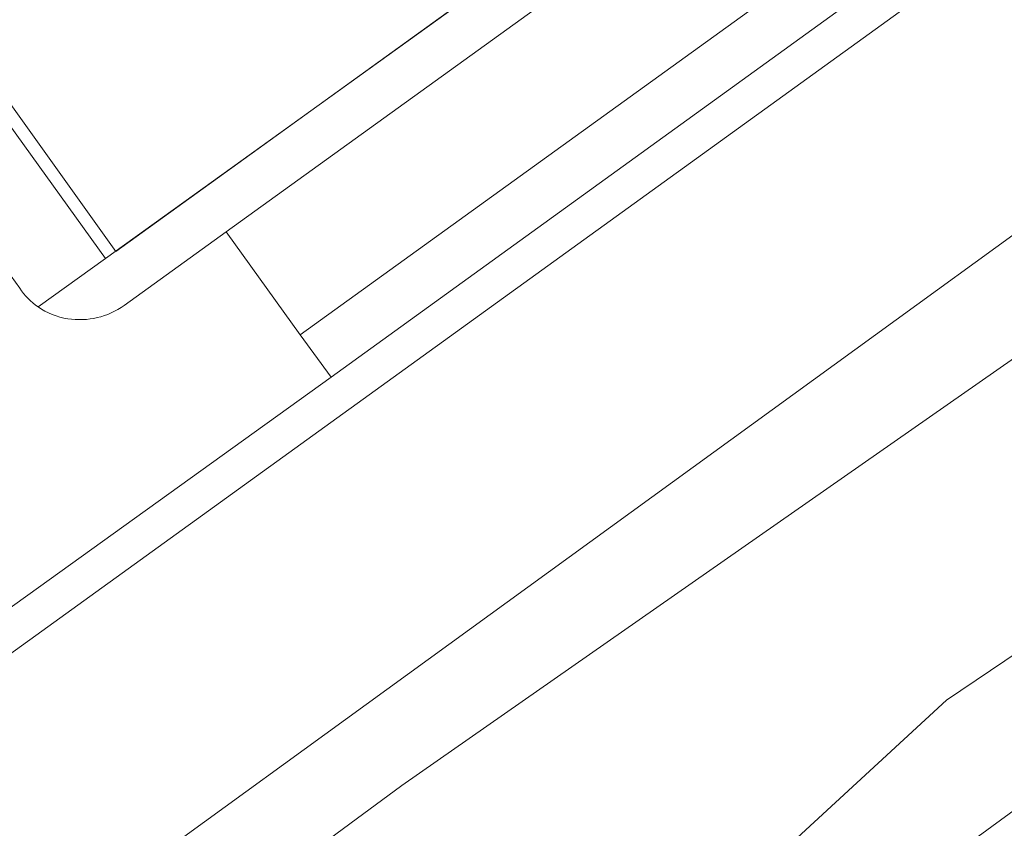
# Model space of a CAD drawing. Header units: metres. Extents: x 237319 to 238937, y 510065 to 511489.
# Tile 98 of 176: x 237986 to 238026, y 510956 to 510988. Entities that reach past the tile are written whole.
import ezdxf

# ---------------------------------------------------------------- set-up
doc = ezdxf.new("R2010")
doc.units = ezdxf.units.M
for name, color, linetype, lineweight in [('B-WE-FV-GELEIDING_WILDRASTER-G', 252, 'Continuous', 18), ('B-WE-GR-BEPLANTING_CULTUUR_BOSPLANTSOEN-GV', 252, 'Continuous', 18), ('B-WE-GR-BEPLANTING_CULTUUR_HEESTERS-GV', 252, 'Continuous', 18), ('B-WE-KG-GRENS_PERCEEL-GV', 252, 'Continuous', 18), ('B-WE-OG-TERREIN_BEGROEID-GV', 252, 'Continuous', 18), ('B-WE-OG-TERREIN_ERF-GV', 252, 'Continuous', 18), ('B-WE-OG-TERREIN_OEVER-GV', 252, 'Continuous', 18), ('B-WE-OG-WATER_MEER-GV', 252, 'Continuous', 18), ('B-WE-VH-OPENVERHARDING-GV', 252, 'Continuous', 18)]:
    doc.layers.add(name, color=color, linetype=linetype, lineweight=lineweight)

# ---------------------------------------------------------------- blocks, each defined once
blk = doc.blocks.new('brk-2025')
at = {"layer": 'B-WE-KG-GRENS_PERCEEL-GV', "flags": 128}
blk.add_lwpolyline([(238077.837, 511041.753), (238060.946, 511029.563), (238052.93, 511023.774), (238044.582, 511017.745), (238036.233, 511011.716), (238027.886, 511005.688), (238019.539, 510999.66), (238011.189, 510993.63), (238002.842, 510987.602), (237990.246, 510978.506), (237971.301, 511005.008), (237953.102, 511030.375), (237962.342, 511036.993), (237971.197, 511043.335)], dxfattribs=at)
blk = doc.blocks.new('bgt-2025')
at = {"layer": 'B-WE-GR-BEPLANTING_CULTUUR_BOSPLANTSOEN-GV', "flags": 128}
blk.add_lwpolyline([(238100.803, 511011.593), (238070.827, 510989.131), (237988.322, 510928.787), (237969.051, 510917.289), (237949.513, 510902.849), (237932.651, 510886.804), (237923.284, 510880.119), (237908.296, 510871.294), (237889.722, 510860.729), (237889.269, 510860.303), (237897.742, 510849.072), (237909.893, 510858.031), (238021.064, 510938.124), (238110.65, 511005.163), (238111.482, 511008.981), (238120.654, 511062.181), (238127.675, 511075.994), (238108.711, 511062.257), (238110.973, 511058.39), (238114.72, 511049.565), (238114.185, 511039.671), (238112.044, 511028.707), (238108.297, 511020.953)], close=True, dxfattribs=at)
at = {"layer": 'B-WE-GR-BEPLANTING_CULTUUR_HEESTERS-GV', "flags": 128}
for points in [[(237987.15, 510976.305), (237989.831, 510978.233), (237972.604, 511002.183), (237969.773, 511000.141)], [(237969.773, 511000.141), (237984.694, 510979.441), (237986.419, 510977.049)]]:
    blk.add_lwpolyline(points, dxfattribs=at)
at = {"layer": 'B-WE-GR-BEPLANTING_CULTUUR_HEESTERS-GV'}
blk.add_lwpolyline([(237986.419, 510977.049, 0.094248), (237987.15, 510976.305)], format="xyb", dxfattribs=at)
at = {"layer": 'B-WE-OG-TERREIN_BEGROEID-GV', "flags": 128}
for points in [[(237886.323, 510878.224), (237926.594, 510907.086), (238093.211, 511028.022), (238096.611, 511034.025), (238099.144, 511039.348), (238099.64, 511045.231), (238097.224, 511053.276), (238066.362, 511096.375), (238040.677, 511131.43), (238039.018, 511131.912), (238038.443, 511131.679), (238047.62, 511113.743), (238090.238, 511054.304), (238091.259, 511052.407), (238091.825, 511050.235), (238092.083, 511048.082), (238091.85, 511045.805), (238091.392, 511043.81), (238090.439, 511041.618), (238089.027, 511039.964), (238087.614, 511038.311), (238088.671, 511036.623), (237878.244, 510884.69)], [(237878.244, 510884.69), (238088.671, 511036.623), (238087.614, 511038.311), (238089.027, 511039.964), (238090.439, 511041.618), (238091.392, 511043.81), (238091.85, 511045.805), (238092.083, 511048.082), (238091.825, 511050.235), (238091.259, 511052.407), (238090.238, 511054.304), (238047.62, 511113.743), (238038.443, 511131.679), (238037.048, 511131.115), (238037.919, 511129.091)], [(238086.591, 511039.422), (238085.438, 511038.591), (238086.588, 511036.968), (237998.795, 510973.509), (237984.088, 510962.96), (237984.082, 510962.956), (237980.324, 510960.249), (237878.595, 510886.793), (237877.454, 510888.408)]]:
    blk.add_lwpolyline(points, dxfattribs=at)
at = {"layer": 'B-WE-OG-TERREIN_ERF-GV', "flags": 128}
blk.add_lwpolyline([(238024.037, 511081.302), (237952.422, 511030.421), (237960.067, 511019.662), (237960.523, 511019.987), (237961.313, 511018.888), (237960.85, 511018.559), (237967.074, 511009.8), (237967.536, 511010.134), (237973.046, 511002.502), (237972.604, 511002.183), (237989.831, 510978.233), (238061.076, 511029.477)], dxfattribs=at)
at = {"layer": 'B-WE-OG-TERREIN_OEVER-GV', "flags": 128}
for points in [[(238099.144, 511039.348), (238096.611, 511034.025), (238093.211, 511028.022), (237926.594, 510907.086), (237886.323, 510878.224)], [(237885.115, 510872.489), (237895.956, 510880.601), (237921.826, 510899.456), (237952.492, 510921.085), (238001.608, 510957.279), (238039.483, 510983.717), (238069.63, 511006.2), (238082.809, 511014.831), (238093.286, 511022.179), (238097.712, 511026.644), (238100.733, 511032.698), (238102.485, 511040.745)], [(238110.938, 511043.788), (238109.827, 511036.389), (238107.416, 511025.204), (238097.288, 511013.2), (238086.81, 511004.112), (238060.413, 510984.155), (238048.299, 510976.441), (238029.683, 510965.003), (238023.261, 510960.67), (238009.181, 510947.684), (238006.43, 510944.078), (237982.262, 510928.248), (237976.32, 510925.008), (237954.313, 510909.789), (237945.671, 510903.079), (237928.751, 510888.781), (237919.414, 510880.837), (237901.484, 510871.179)], [(237908.296, 510871.294), (237923.284, 510880.119), (237932.651, 510886.804), (237949.513, 510902.849), (237969.051, 510917.289), (237988.322, 510928.787), (238070.827, 510989.131), (238100.803, 511011.593), (238108.297, 511020.953), (238112.044, 511028.707), (238114.185, 511039.671)]]:
    blk.add_lwpolyline(points, dxfattribs=at)
at = {"layer": 'B-WE-OG-WATER_MEER-GV', "flags": 128}
for points in [[(238102.485, 511040.745), (238100.733, 511032.698), (238097.712, 511026.644), (238093.286, 511022.179), (238082.809, 511014.831), (238069.63, 511006.2), (238039.483, 510983.717), (238001.608, 510957.279), (237952.492, 510921.085), (237921.826, 510899.456), (237895.956, 510880.601), (237885.115, 510872.489)], [(237901.484, 510871.179), (237919.414, 510880.837), (237928.751, 510888.781), (237945.671, 510903.079), (237954.313, 510909.789), (237976.32, 510925.008), (237982.262, 510928.248), (238006.43, 510944.078), (238009.181, 510947.684), (238023.261, 510960.67), (238029.683, 510965.003), (238048.299, 510976.441), (238060.413, 510984.155), (238086.81, 511004.112), (238097.288, 511013.2), (238107.416, 511025.204), (238109.827, 511036.389), (238110.938, 511043.788)]]:
    blk.add_lwpolyline(points, dxfattribs=at)
at = {"layer": 'B-WE-VH-OPENVERHARDING-GV', "flags": 128}
for points in [[(237990.571, 510976.361), (237994.62, 510979.297), (238083.788, 511043.581), (238076.639, 511053.551), (238063.37, 511072.161), (238061.306, 511075.05), (238050.803, 511089.606), (238046.277, 511095.911), (238044.732, 511094.805), (238078.785, 511047.233), (238079.224, 511046.413), (238079.413, 511045.921), (238079.471, 511045.457), (238079.496, 511044.412), (238079.347, 511043.878), (238079.024, 511043.017), (238078.682, 511042.514), (238077.943, 511041.754), (238077.667, 511041.41), (238062.37, 511030.408)], [(238083.788, 511043.581), (237994.62, 510979.297), (237997.574, 510975.198), (238085.438, 511038.591), (238086.591, 511039.422)], [(238062.37, 511030.408), (238061.076, 511029.477), (237989.831, 510978.233), (237987.15, 510976.305)], [(237982.414, 510970.432), (237979.991, 510968.664), (237982.932, 510964.572), (237984.088, 510962.96), (237998.795, 510973.509), (237997.574, 510975.198), (237994.62, 510979.297), (237990.571, 510976.361)], [(237986.419, 510977.049), (237984.694, 510979.441)]]:
    blk.add_lwpolyline(points, dxfattribs=at)
blk.add_lwpolyline([(237997.574, 510975.198), (237998.795, 510973.509), (238086.588, 511036.968), (238085.438, 511038.591)], close=True, dxfattribs=at)
at = {"layer": 'B-WE-VH-OPENVERHARDING-GV'}
for points in [[(237987.15, 510976.305, -0.094248), (237986.419, 510977.049)], [(237987.15, 510976.305, 0.11473), (237988.333, 510975.837)], [(237988.333, 510975.837, -0.11473), (237987.15, 510976.305)], [(237988.333, 510975.837, 0.194808), (237990.571, 510976.361)], [(237990.571, 510976.361, -0.194808), (237988.333, 510975.837)]]:
    blk.add_lwpolyline(points, format="xyb", dxfattribs=at)
at = {"layer": 'B-WE-KG-GRENS_PERCEEL-GV'}
blk.add_blockref('brk-2025', (0, 0), dxfattribs=at)

msp = doc.modelspace()

# ---------------------------------------------------------------- block references
at = {"layer": 'B-WE-FV-GELEIDING_WILDRASTER-G'}
msp.add_blockref('bgt-2025', (0, 0), dxfattribs=at)

doc.saveas('drawing.dxf')
